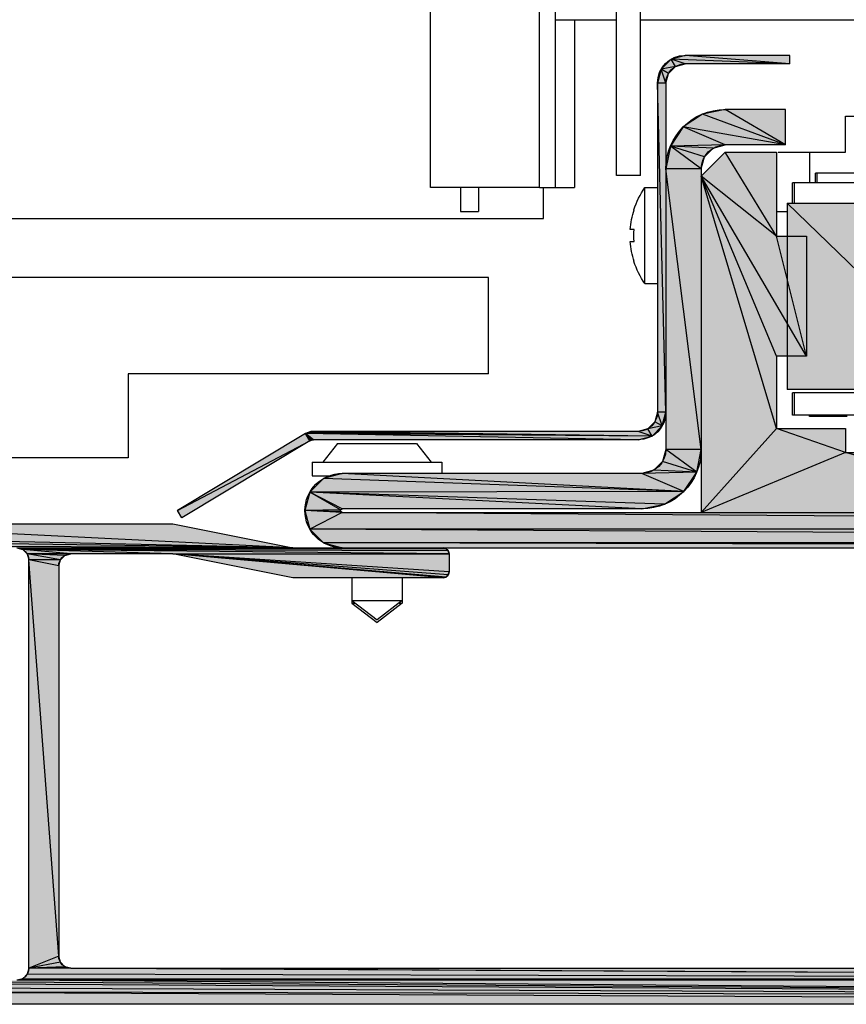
# Model space of a CAD drawing. Header units: millimetres. Extents: x 0 to 111311, y -48878 to -25280.
# Tile 201 of 244: x 106324.49 to 106331.37, y -28215.77 to -28207.57. Entities that reach past the tile are written whole.
import ezdxf

# ---------------------------------------------------------------- set-up
doc = ezdxf.new("R2010")
doc.units = ezdxf.units.MM

# ---------------------------------------------------------------- blocks, each defined once
blk = doc.blocks.new('A$C240905DC')
at = {"color": 7, "linetype": 'Continuous'}
for p, q in [((219.057, 1001.028), (219.057, 2421.028)), ((208.635, 1001.028), (208.635, 1091.028)), ((209.971, 1001.028), (209.971, 1091.028)), ((201.557, 1002.026), (201.557, 1084.426)), ((203.557, 1002.026), (203.557, 1084.426)), ((201.557, 1014.978), (179.5, 1014.978)), ((208.635, 1014.978), (203.557, 1014.978)), ((207.057, 1014.978), (207.057, 1001.028)), ((189.118, 1011.328), (189.118, 1012.028)), ((189.118, 1012.028), (197.85, 1012.028)), ((189.118, 1011.328), (199, 1011.72)), ((197.85, 1011.328), (199, 1011.72)), ((198.65, 1011.114), (199, 1011.72)), ((199, 1011.72), (199.842, 1010.878)), ((189.118, 1011.328), (197.85, 1011.328)), ((198.65, 1011.114), (197.85, 1011.328)), ((199.236, 1010.528), (199.842, 1010.878)), ((199.45, 1009.728), (199.842, 1010.878)), ((199.842, 1010.878), (200.15, 1009.728)), ((199.45, 1009.728), (199.236, 1010.528)), ((199.45, 1009.728), (199.45, 979.228)), ((199.45, 982.328), (200.15, 1009.728)), ((199.45, 1009.728), (200.15, 1009.728)), ((200.15, 1009.728), (200.15, 982.328)), ((189.5, 1004.578), (189.5, 1007.528)), ((189.5, 1007.528), (194.5, 1007.528)), ((184.5, 1006.978), (79.5, 1006.978)), ((184.5, 1003.978), (184.5, 1006.978)), ((189.5, 1004.578), (198, 1006.078)), ((194.5, 1004.578), (198, 1006.078)), ((198, 1006.078), (199.073, 1004.472)), ((189.5, 1004.578), (194.5, 1004.578)), ((195.5, 1004.31), (199.073, 1004.472)), ((196.232, 1003.578), (195.5, 1004.31)), ((196.232, 1003.578), (199.073, 1004.472)), ((196.5, 1002.578), (199.073, 1004.472)), ((199.073, 1004.472), (199.45, 1002.578)), ((190.1, 1003.978), (184.5, 1003.978)), ((187.5, 1003.978), (187.5, 1001.428)), ((190.25, 996.978), (194.5, 1003.978)), ((190.25, 1003.978), (190.25, 996.978)), ((194.5, 1003.978), (190.25, 1003.978)), ((196.5, 1001.978), (194.5, 1003.978)), ((196.5, 1002.578), (196.232, 1003.578)), ((196.5, 979.228), (199.45, 1002.578)), ((196.5, 1002.578), (196.5, 973.978)), ((196.5, 1002.578), (199.45, 1002.578)), ((175.85, 1002.228), (187, 1002.228)), ((186.85, 1001.428), (186.85, 1002.228)), ((187, 1001.428), (187, 1002.228)), ((187.75, 986.978), (196.5, 1001.978)), ((190.25, 996.978), (196.5, 1001.978)), ((190.25, 986.978), (196.5, 1001.978)), ((201.557, 1002.026), (203.557, 1002.026)), ((173.95, 1001.428), (188.9, 1001.428)), ((188.75, 999.728), (188.75, 1001.428)), ((188.9, 999.728), (188.9, 1001.428)), ((201.195, 1001.028), (200.15, 1001.028)), ((201.195, 993.028), (201.195, 1001.028)), ((209.971, 1001.028), (207.057, 1001.028)), ((209.643, 998.441), (209.643, 1001.028)), ((209.971, 1001.028), (219.057, 1001.028)), ((215.057, 1001.028), (215.057, 999.026)), ((216.557, 1001.028), (216.557, 999.026)), ((173.35, 984.228), (189.35, 999.728)), ((189.35, 999.728), (173.35, 999.728)), ((189.35, 999.728), (189.35, 984.228)), ((190.25, 999.028), (189.35, 999.028)), ((202.093, 999.178), (202.112, 999.178)), ((216.557, 999.026), (215.057, 999.026)), ((1180.643, 998.441), (209.643, 998.441)), ((187.75, 986.978), (190.25, 996.978)), ((187.75, 996.978), (187.75, 986.978)), ((190.25, 996.978), (187.75, 996.978)), ((202.093, 997.528), (202.414, 997.528)), ((202.414, 996.528), (202.093, 996.528)), ((202.112, 994.878), (202.093, 994.878)), ((201.195, 993.028), (200.15, 993.028)), ((214.23, 985.528), (214.23, 993.528)), ((214.23, 993.528), (1190.73, 993.528)), ((187.75, 986.978), (190.25, 986.978)), ((190.25, 986.978), (190.25, 980.978)), ((214.23, 985.528), (244.23, 985.528)), ((244.23, 985.528), (244.23, 978.528)), ((173.35, 984.228), (189.35, 984.228)), ((173.95, 983.928), (188.9, 983.928)), ((187.5, 983.978), (184.35, 983.978)), ((187.5, 983.928), (187.5, 983.978)), ((188.75, 982.078), (188.75, 983.928)), ((188.9, 982.078), (188.9, 983.928)), ((173.95, 982.078), (188.9, 982.078)), ((187.5, 981.978), (187.5, 982.078)), ((184.35, 981.978), (187.5, 981.978)), ((199.758, 981.178), (200.364, 981.528)), ((200.364, 981.528), (200.95, 980.943)), ((184.5, 978.978), (190.25, 980.978)), ((184.5, 980.978), (184.5, 978.978)), ((190.25, 980.978), (184.5, 980.978)), ((200.6, 980.336), (201.75, 980.728)), ((200.6, 980.336), (229.45, 980.543)), ((201.75, 980.728), (228.78, 980.728)), ((201.75, 980.028), (229.45, 980.543)), ((228.78, 980.028), (229.45, 980.543)), ((228.888, 980.018), (229.45, 980.543)), ((228.992, 979.99), (229.45, 980.543)), ((229.45, 980.543), (240.122, 974.13)), ((201.75, 980.028), (200.6, 980.336)), ((201.75, 980.028), (228.78, 980.028)), ((220.2, 979.728), (219, 978.159)), ((226.8, 979.728), (220.2, 979.728)), ((226.8, 979.728), (228, 978.159)), ((228.888, 980.018), (228.78, 980.028)), ((228.992, 979.99), (228.888, 980.018)), ((229.089, 979.942), (228.992, 979.99)), ((229.089, 979.942), (239.761, 973.53)), ((184.5, 978.978), (178.5, 978.978)), ((218.1, 978.159), (218.1, 977.228)), ((228.9, 978.159), (218.1, 978.159)), ((228.9, 978.159), (228.9, 977.028)), ((244.23, 978.528), (1190.73, 978.528)), ((196.877, 977.334), (200.45, 977.496)), ((197.95, 975.728), (201.45, 977.228)), ((200.45, 977.496), (201.45, 977.228)), ((201.45, 977.228), (226.4, 977.228)), ((228.9, 977.228), (228.845, 977.228)), ((197.95, 975.728), (227.95, 976.813)), ((228.9, 977.028), (227.486, 977.028)), ((227.95, 976.813), (229.085, 975.678)), ((199.556, 974.655), (229.085, 975.678)), ((201.45, 974.278), (229.085, 975.678)), ((226.4, 974.278), (229.085, 975.678)), ((226.53, 974.203), (229.085, 975.678)), ((229.085, 975.678), (229.5, 974.128)), ((226.4, 973.978), (32.6, 973.978)), ((201.45, 974.278), (199.556, 974.655)), ((201.45, 974.278), (226.4, 974.278)), ((226.53, 974.203), (226.4, 974.278)), ((226.4, 973.978), (229.5, 974.128)), ((226.4, 973.978), (226.53, 974.053)), ((226.53, 974.053), (229.5, 974.128)), ((229.5, 974.128), (229.085, 972.578)), ((239.761, 973.53), (240.122, 974.13)), ((31.05, 971.444), (229.085, 972.578)), ((229.085, 972.578), (227.95, 971.444)), ((240.5, 973.028), (230.5, 971.028)), ((230.5, 971.028), (270.5, 973.028)), ((270.5, 973.028), (240.5, 973.028)), ((32.6, 971.028), (227.95, 971.444)), ((227.95, 971.444), (226.4, 971.028)), ((230.5, 971.028), (29.5, 971.028)), ((217.5, 970.528), (253, 970.894)), ((217.5, 970.528), (217.567, 970.778)), ((217.567, 970.778), (253, 970.894)), ((217.75, 970.961), (218, 971.028)), ((217.75, 970.961), (230.5, 971.028)), ((217.75, 970.961), (253.5, 971.028)), ((230.5, 971.028), (272.38, 971.204)), ((253.5, 971.028), (230.5, 971.028)), ((240.5, 970.528), (253, 970.894)), ((249, 970.528), (253, 970.894)), ((253, 970.894), (252.634, 970.528)), ((253.5, 971.028), (253, 970.894)), ((217.5, 970.528), (217.5, 969.028)), ((217.5, 969.028), (240.5, 970.528)), ((240.5, 970.528), (217.5, 970.528)), ((217.567, 968.778), (240.5, 970.528)), ((217.75, 968.595), (240.5, 970.528)), ((218, 968.528), (240.5, 970.528)), ((230.5, 968.528), (240.5, 970.528)), ((240.5, 970.528), (249, 970.528)), ((249.5, 970.394), (252.634, 970.528)), ((249.866, 970.028), (249.5, 970.394)), ((249.866, 970.028), (252.634, 970.528)), ((250, 937.028), (252.5, 970.028)), ((250, 969.528), (252.5, 970.028)), ((252.634, 970.528), (252.5, 970.028)), ((252.5, 936.028), (252.5, 970.028)), ((217.567, 968.778), (217.5, 969.028)), ((250, 969.528), (250, 937.028)), ((217.75, 968.595), (217.567, 968.778)), ((218, 968.528), (217.75, 968.595)), ((218, 968.528), (230.5, 968.528)), ((221.4, 968.528), (221.4, 966.434)), ((225.6, 968.528), (225.6, 966.434)), ((225.6, 966.634), (221.4, 966.634)), ((221.4, 966.634), (223.5, 965.028)), ((225.6, 966.634), (223.5, 965.028)), ((221.662, 966.434), (221.4, 966.434)), ((221.4, 966.434), (223.5, 964.828)), ((225.6, 966.434), (223.5, 964.828)), ((225.6, 966.434), (225.338, 966.434)), ((61.036, 935.028), (249, 936.028)), ((249, 936.028), (64, 936.028)), ((249, 936.028), (252.5, 936.028)), ((61.036, 935.028), (253, 935.162)), ((61.036, 935.028), (253.5, 935.028)), ((62.5, 933.564), (253.5, 935.028)), ((253, 935.162), (253.5, 935.028)), ((62.5, 933.564), (279.26, 934.101)), ((64.5, 933.028), (279.26, 934.101)), ((61.5, 933.028), (277.5, 933.028))]:
    blk.add_line(p, q, dxfattribs=at)
for points in [[(189.118, 1011.328), (197.85, 1012.028), (199, 1011.72)], [(199.236, 1010.528), (198.65, 1011.114), (199.842, 1010.878)], [(189.5, 1004.578), (194.5, 1007.528), (196.394, 1007.151)], [(189.5, 1004.578), (196.394, 1007.151), (198, 1006.078)], [(195.5, 1004.31), (194.5, 1004.578), (199.073, 1004.472)], [(196.5, 973.978), (190.25, 980.978), (196.5, 1001.978)], [(199.758, 981.178), (199.45, 982.328), (200.15, 982.328)], [(199.758, 981.178), (200.15, 982.328), (200.364, 981.528)], [(200.6, 980.336), (199.758, 981.178), (200.95, 980.943)], [(200.6, 980.336), (200.95, 980.943), (201.75, 980.728)], [(200.6, 980.336), (228.78, 980.728), (229.014, 980.707)], [(200.6, 980.336), (229.014, 980.707), (229.239, 980.645)], [(200.6, 980.336), (229.239, 980.645), (229.45, 980.543)], [(240.122, 974.13), (229.089, 979.942), (229.45, 980.543)], [(166.5, 973.978), (184.5, 978.978), (196.5, 973.978)], [(196.877, 977.334), (196.5, 979.228), (199.45, 979.228)], [(196.877, 977.334), (199.45, 979.228), (199.718, 978.228)], [(196.877, 977.334), (199.718, 978.228), (200.45, 977.496)], [(197.95, 975.728), (196.877, 977.334), (201.45, 977.228)], [(197.95, 975.728), (226.4, 977.228), (227.95, 976.813)], [(199.556, 974.655), (197.95, 975.728), (229.085, 975.678)], [(29.915, 972.578), (226.4, 973.978), (229.085, 972.578)], [(226.53, 974.053), (226.53, 974.203), (229.5, 974.128)], [(31.05, 971.444), (29.915, 972.578), (229.085, 972.578)], [(32.6, 971.028), (31.05, 971.444), (227.95, 971.444)], [(230.5, 971.028), (272.26, 971.955), (272.494, 971.607)], [(230.5, 971.028), (272.494, 971.607), (272.38, 971.204)], [(217.567, 970.778), (217.75, 970.961), (253, 970.894)], [(249.5, 970.394), (249, 970.528), (252.634, 970.528)], [(250, 969.528), (249.866, 970.028), (252.5, 970.028)], [(249.866, 936.528), (250, 937.028), (252.5, 936.028)], [(249, 936.028), (249.5, 936.162), (252.5, 936.028)], [(249.5, 936.162), (249.866, 936.528), (252.5, 936.028)], [(61.036, 935.028), (252.5, 936.028), (252.634, 935.528)], [(61.036, 935.028), (252.634, 935.528), (253, 935.162)], [(62.5, 933.564), (279, 935.028), (279.38, 934.853)], [(62.5, 933.564), (279.38, 934.853), (279.494, 934.449)], [(62.5, 933.564), (279.494, 934.449), (279.26, 934.101)]]:
    blk.add_lwpolyline(points, dxfattribs=at)
for centre, radius, start, end in [((197.85, 1009.728), 2.3, 0, 90), ((197.85, 1009.728), 1.6, 0, 90), ((194.5, 1002.578), 4.95, 0, 90), ((194.5, 1002.578), 2, 0, 90), ((195.45, 997.028), 7, 17.88713, 34.8499), ((195.45, 997.028), 6.982, 4.10655, 17.93449), ((195.45, 997.028), 6.662, 355.69553, 4.30447), ((195.45, 997.028), 6.982, 342.06551, 355.89345), ((195.45, 997.028), 7, 325.1501, 342.11287), ((201.75, 982.328), 2.3, 180, 270), ((201.75, 982.328), 1.6, 180, 270), ((228.78, 979.428), 1.3, 59, 90), ((228.78, 979.428), 0.6, 59, 90), ((201.45, 979.228), 4.95, 180, 270), ((201.45, 979.228), 2, 180, 270), ((226.4, 974.128), 3.1, 270, 90), ((226.4, 974.128), 0.15, 270, 90), ((218, 970.528), 0.5, 90, 180), ((253.5, 970.028), 1, 90, 180), ((249, 969.528), 1, 0, 90), ((218, 969.028), 0.5, 180, 270), ((249, 937.028), 1, 270, 0), ((253.5, 936.028), 1, 180, 270)]:
    blk.add_arc(centre, radius, start, end, dxfattribs=at)
for points in [[(199, 1011.72), (189.118, 1011.328), (197.85, 1012.028)], [(189.118, 1011.328), (189.118, 1012.028), (197.85, 1012.028)], [(189.118, 1011.328), (199, 1011.72), (197.85, 1011.328)], [(197.85, 1011.328), (199, 1011.72), (198.65, 1011.114)], [(199, 1011.72), (199.842, 1010.878), (198.65, 1011.114)], [(199.236, 1010.528), (198.65, 1011.114), (199.842, 1010.878)], [(199.236, 1010.528), (199.842, 1010.878), (199.45, 1009.728)], [(199.842, 1010.878), (200.15, 1009.728), (199.45, 1009.728)], [(200.15, 1009.728), (200.15, 982.328), (199.45, 982.328)], [(199.45, 982.328), (199.45, 1009.728), (200.15, 1009.728)], [(196.394, 1007.151), (189.5, 1004.578), (194.5, 1007.528)], [(189.5, 1004.578), (189.5, 1007.528), (194.5, 1007.528)], [(198, 1006.078), (189.5, 1004.578), (196.394, 1007.151)], [(189.5, 1004.578), (198, 1006.078), (194.5, 1004.578)], [(198, 1006.078), (199.073, 1004.472), (194.5, 1004.578)], [(195.5, 1004.31), (194.5, 1004.578), (199.073, 1004.472)], [(195.5, 1004.31), (199.073, 1004.472), (196.232, 1003.578)], [(196.232, 1003.578), (199.073, 1004.472), (196.5, 1002.578)], [(199.073, 1004.472), (199.45, 1002.578), (196.5, 1002.578)], [(196.5, 1001.978), (190.25, 996.978), (194.5, 1003.978)], [(190.25, 996.978), (190.25, 1003.978), (194.5, 1003.978)], [(199.45, 1002.578), (199.45, 979.228), (196.5, 979.228)], [(196.5, 979.228), (196.5, 1002.578), (199.45, 1002.578)], [(190.25, 996.978), (196.5, 1001.978), (187.75, 986.978)], [(187.75, 986.978), (196.5, 1001.978), (190.25, 986.978)], [(190.25, 986.978), (196.5, 1001.978), (190.25, 980.978)], [(196.5, 1001.978), (196.5, 973.978), (190.25, 980.978)], [(189.35, 999.728), (189.35, 984.228), (173.35, 984.228)], [(173.35, 984.228), (173.35, 999.728), (189.35, 999.728)], [(187.75, 986.978), (187.75, 996.978), (190.25, 996.978)], [(199.758, 981.178), (199.45, 982.328), (200.15, 982.328)], [(200.364, 981.528), (199.758, 981.178), (200.15, 982.328)], [(200.364, 981.528), (200.95, 980.943), (199.758, 981.178)], [(184.5, 978.978), (184.5, 980.978), (190.25, 980.978)], [(184.5, 978.978), (190.25, 980.978), (196.5, 973.978)], [(200.6, 980.336), (199.758, 981.178), (200.95, 980.943)], [(201.75, 980.728), (200.6, 980.336), (200.95, 980.943)], [(229.014, 980.707), (200.6, 980.336), (228.78, 980.728)], [(228.78, 980.728), (200.6, 980.336), (201.75, 980.728)], [(229.239, 980.645), (200.6, 980.336), (229.014, 980.707)], [(229.45, 980.543), (200.6, 980.336), (229.239, 980.645)], [(200.6, 980.336), (229.45, 980.543), (201.75, 980.028)], [(201.75, 980.028), (229.45, 980.543), (228.78, 980.028)], [(228.78, 980.028), (229.45, 980.543), (228.888, 980.018)], [(228.888, 980.018), (229.45, 980.543), (228.992, 979.99)], [(228.992, 979.99), (229.45, 980.543), (229.089, 979.942)], [(229.45, 980.543), (240.122, 974.13), (229.089, 979.942)], [(239.761, 973.53), (229.089, 979.942), (240.122, 974.13)], [(166.5, 973.978), (184.5, 978.978), (196.5, 973.978)], [(184.5, 978.978), (166.5, 973.978), (178.5, 978.978)], [(196.877, 977.334), (196.5, 979.228), (199.45, 979.228)], [(199.718, 978.228), (196.877, 977.334), (199.45, 979.228)], [(200.45, 977.496), (196.877, 977.334), (199.718, 978.228)], [(200.45, 977.496), (201.45, 977.228), (196.877, 977.334)], [(197.95, 975.728), (196.877, 977.334), (201.45, 977.228)], [(227.95, 976.813), (197.95, 975.728), (226.4, 977.228)], [(226.4, 977.228), (197.95, 975.728), (201.45, 977.228)], [(227.95, 976.813), (229.085, 975.678), (197.95, 975.728)], [(199.556, 974.655), (197.95, 975.728), (229.085, 975.678)], [(199.556, 974.655), (229.085, 975.678), (201.45, 974.278)], [(201.45, 974.278), (229.085, 975.678), (226.4, 974.278)], [(226.4, 974.278), (229.085, 975.678), (226.53, 974.203)], [(229.085, 975.678), (229.5, 974.128), (226.53, 974.203)], [(29.915, 972.578), (226.4, 973.978), (229.085, 972.578)], [(226.4, 973.978), (29.915, 972.578), (32.6, 973.978)], [(226.53, 974.053), (229.5, 974.128), (226.4, 973.978)], [(229.5, 974.128), (229.085, 972.578), (226.4, 973.978)], [(226.53, 974.053), (226.53, 974.203), (229.5, 974.128)], [(31.05, 971.444), (29.915, 972.578), (229.085, 972.578)], [(229.085, 972.578), (227.95, 971.444), (31.05, 971.444)], [(272.26, 971.955), (230.5, 971.028), (270.5, 973.028)], [(230.5, 971.028), (240.5, 973.028), (270.5, 973.028)], [(32.6, 971.028), (31.05, 971.444), (227.95, 971.444)], [(227.95, 971.444), (226.4, 971.028), (32.6, 971.028)], [(272.494, 971.607), (230.5, 971.028), (272.26, 971.955)], [(272.38, 971.204), (230.5, 971.028), (272.494, 971.607)], [(217.567, 970.778), (253, 970.894), (217.5, 970.528)], [(217.5, 970.528), (253, 970.894), (240.5, 970.528)], [(217.567, 970.778), (217.75, 970.961), (253, 970.894)], [(253.5, 971.028), (253, 970.894), (217.75, 970.961)], [(253.5, 971.028), (217.75, 970.961), (230.5, 971.028)], [(217.75, 970.961), (218, 971.028), (230.5, 971.028)], [(230.5, 971.028), (272.38, 971.204), (253.5, 971.028)], [(240.5, 970.528), (253, 970.894), (249, 970.528)], [(253, 970.894), (252.634, 970.528), (249, 970.528)], [(217.5, 969.028), (240.5, 970.528), (217.567, 968.778)], [(217.5, 969.028), (217.5, 970.528), (240.5, 970.528)], [(217.567, 968.778), (240.5, 970.528), (217.75, 968.595)], [(217.75, 968.595), (240.5, 970.528), (218, 968.528)], [(240.5, 970.528), (230.5, 968.528), (218, 968.528)], [(249.5, 970.394), (249, 970.528), (252.634, 970.528)], [(249.5, 970.394), (252.634, 970.528), (249.866, 970.028)], [(252.634, 970.528), (252.5, 970.028), (249.866, 970.028)], [(250, 969.528), (249.866, 970.028), (252.5, 970.028)], [(250, 969.528), (252.5, 970.028), (250, 937.028)], [(252.5, 970.028), (252.5, 936.028), (250, 937.028)], [(249.866, 936.528), (250, 937.028), (252.5, 936.028)], [(249, 936.028), (249.5, 936.162), (252.5, 936.028)], [(249.5, 936.162), (249.866, 936.528), (252.5, 936.028)], [(252.634, 935.528), (61.036, 935.028), (252.5, 936.028)], [(252.5, 936.028), (61.036, 935.028), (249, 936.028)], [(249, 936.028), (61.036, 935.028), (64, 936.028)], [(253, 935.162), (61.036, 935.028), (252.634, 935.528)], [(253, 935.162), (253.5, 935.028), (61.036, 935.028)], [(62.5, 933.564), (61.036, 935.028), (253.5, 935.028)], [(279.38, 934.853), (62.5, 933.564), (279, 935.028)], [(279, 935.028), (62.5, 933.564), (253.5, 935.028)], [(279.494, 934.449), (62.5, 933.564), (279.38, 934.853)], [(279.26, 934.101), (62.5, 933.564), (279.494, 934.449)], [(62.5, 933.564), (279.26, 934.101), (64.5, 933.028)], [(279.26, 934.101), (277.5, 933.028), (64.5, 933.028)]]:
    blk.add_solid(points, dxfattribs=at)

msp = doc.modelspace()

# ---------------------------------------------------------------- block references
at = {"xscale": -0.1000000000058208, "yscale": 0.09999999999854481, "zscale": 0.1}
msp.add_blockref('A$C240905DC', (106349.8174, -28309.0724), dxfattribs=at)

doc.saveas('drawing.dxf')
